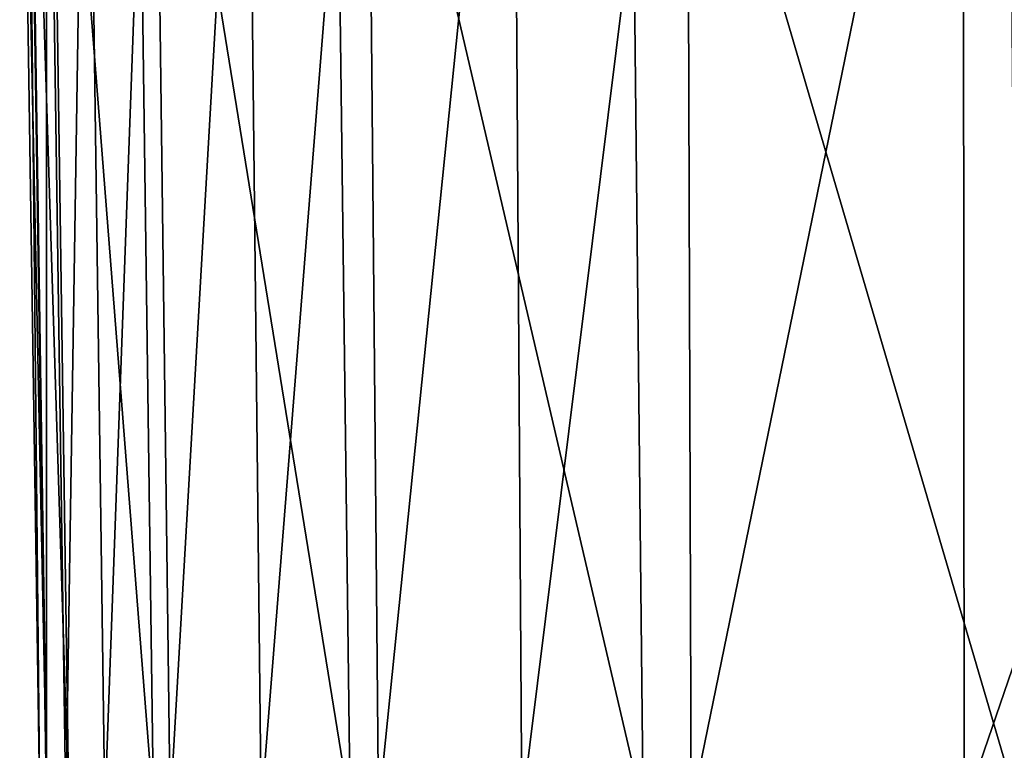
# Model space of a CAD drawing. Header units: millimetres. Extents: x 2387 to 13955, y -4964 to 364.
# Tile 3 of 256: x 2930 to 2980, y -3629 to -3591. Entities that reach past the tile are written whole.
import ezdxf

# ---------------------------------------------------------------- set-up
doc = ezdxf.new("R2010")
doc.units = ezdxf.units.MM
doc.header["$MEASUREMENT"] = 0
doc.layers.add('Predefinito', color=7, linetype='Continuous', true_color=0x000000)

# ---------------------------------------------------------------- blocks, each defined once
blk = doc.blocks.new('Blocco 01')
at = {"layer": 'Predefinito'}
for points in [[(-596.381, -213.166, 177.098), (-595.339, -281.846, 177.067), (-594.965, -281.846, 281.785)], [(-594.965, -281.846, 281.785), (-595.996, -213.166, 281.883), (-596.381, -213.166, 177.098)], [(-595.339, -281.846, 177.067), (-596.381, -213.166, 177.098), (-596.036, -213.166, 75.867)], [(-595.001, -281.846, 75.917), (-596.036, -213.166, 75.867), (-595.001, -213.166, 35.685)], [(-596.036, -213.166, 75.867), (-595.001, -281.846, 75.917), (-595.339, -281.846, 177.067)], [(-593.84, -281.846, 332.49), (-594.839, -213.166, 332.729), (-595.996, -213.166, 281.883)], [(-595.996, -213.166, 281.883), (-594.965, -281.846, 281.785), (-593.84, -281.846, 332.49)], [(-595.001, -213.166, 35.685), (-593.991, -281.846, 35.913), (-595.001, -281.846, 75.917)], [(-593.991, -281.846, 35.913), (-595.001, -213.166, 35.685), (-592.931, -213.166, 26.716)], [(-594.839, -213.166, 332.729), (-593.84, -281.846, 332.49), (-589.454, -281.846, 355.536)], [(-589.454, -281.846, 355.536), (-590.394, -213.166, 355.948), (-594.839, -213.166, 332.729)], [(-592.931, -213.166, 26.716), (-591.97, -281.846, 27.157), (-593.991, -281.846, 35.913)], [(-591.97, -281.846, 27.157), (-592.931, -213.166, 26.716), (-589.482, -213.166, 19.128)], [(-589.482, -213.166, 19.128), (-588.602, -281.846, 19.747), (-591.97, -281.846, 27.157)], [(-579.297, -281.846, 377.276), (-580.147, -213.166, 377.851), (-590.394, -213.166, 355.948)], [(-590.394, -213.166, 355.948), (-589.454, -281.846, 355.536), (-579.297, -281.846, 377.276)], [(-588.602, -281.846, 19.747), (-589.482, -213.166, 19.128), (-584.653, -213.166, 12.919)], [(-584.653, -213.166, 12.919), (-583.887, -281.846, 13.685), (-588.602, -281.846, 19.747)], [(-583.887, -281.846, 13.685), (-584.653, -213.166, 12.919), (-578.444, -213.166, 8.09)], [(-578.444, -213.166, 8.09), (-577.825, -281.846, 8.97), (-583.887, -281.846, 13.685)], [(-580.147, -213.166, 377.851), (-579.297, -281.846, 377.276), (-564.129, -281.846, 396.343)], [(-564.129, -281.846, 396.343), (-564.858, -213.166, 397.063), (-580.147, -213.166, 377.851)], [(-577.825, -281.846, 8.97), (-578.444, -213.166, 8.09), (-570.855, -213.166, 4.64)], [(-570.855, -213.166, 4.64), (-570.415, -281.846, 5.602), (-577.825, -281.846, 8.97)], [(-570.415, -281.846, 5.602), (-570.855, -213.166, 4.64), (-561.887, -213.166, 2.571)], [(-561.887, -213.166, 2.571), (-561.659, -281.846, 3.581), (-570.415, -281.846, 5.602)], [(-544.707, -281.846, 411.371), (-545.291, -213.166, 412.213), (-564.858, -213.166, 397.063)], [(-564.858, -213.166, 397.063), (-564.129, -281.846, 396.343), (-544.707, -281.846, 411.371)], [(-561.659, -281.846, 3.581), (-561.887, -213.166, 2.571), (-547.589, -213.166, 1.536)], [(-547.589, -213.166, 1.536), (-547.532, -281.846, 2.571), (-561.659, -281.846, 3.581)], [(-547.532, -281.846, 2.571), (-547.589, -213.166, 1.536), (-524.013, -213.166, 1.191)], [(-524.013, -213.166, 1.191), (-524.013, -281.846, 2.234), (-547.532, -281.846, 2.571)]]:
    blk.add_3dface(points, dxfattribs=at)
blk = doc.blocks.new('Blocco 20')
at = {"layer": 'Predefinito'}
blk.add_blockref('Blocco 01', (131.747, -252.898), dxfattribs=at)

msp = doc.modelspace()

# ---------------------------------------------------------------- block references
at = {"layer": 'Predefinito'}
msp.add_blockref('Blocco 20', (3394.144, -3097.108), dxfattribs=at)

doc.saveas('drawing.dxf')
